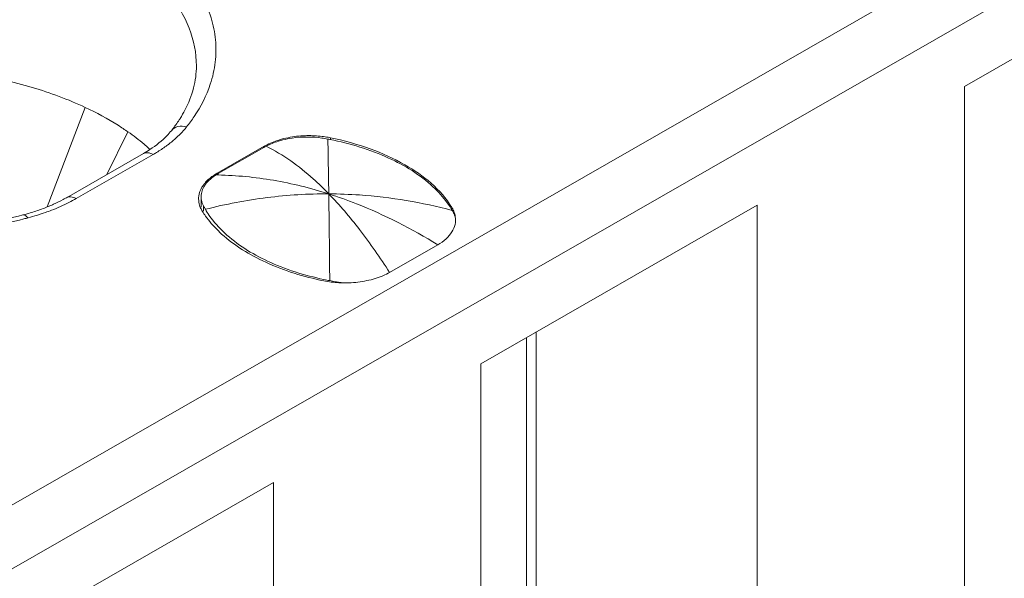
# Model space of a CAD drawing. Header units: centimetres. Extents: x -24.5 to 49.7, y -16.6 to 18.4.
# Tile 51 of 248: x -14.888 to -14.534, y -10.466 to -10.265. Entities that reach past the tile are written whole.
import ezdxf

# ---------------------------------------------------------------- set-up
doc = ezdxf.new("R2010")
doc.units = ezdxf.units.CM
doc.header["$MEASUREMENT"] = 0
doc.layers.add('layer 1', color=7, linetype='Continuous')

msp = doc.modelspace()

# ---------------------------------------------------------------- linework, layer by layer
at = {"layer": 'layer 1', "color": 1, "lineweight": 0}
msp.add_open_spline([(24.98821, 18.39808), (24.98821, 18.39808), (24.98821, -16.60193), (24.98821, -16.60193), (24.98821, -16.60193), (-24.51772, -16.60193), (-24.51772, -16.60193), (-24.51772, -16.60193), (-24.51772, 18.39808), (-24.51772, 18.39808), (-24.51772, 18.39808), (24.98821, 18.39808), (24.98821, 18.39808)], degree=3, knots=[0, 0, 0, 0, 0.25, 0.25, 0.25, 0.5, 0.5, 0.5, 0.75, 0.75, 0.75, 1, 1, 1, 1], dxfattribs=at)
at = {"layer": 'layer 1', "color": 5, "lineweight": 0}
msp.add_open_spline([(-23.26688, 17.18067), (-23.26688, 17.18067), (-23.26688, -15.60944), (-23.26688, -15.60944), (-23.26688, -15.60944), (23.98644, -15.60944), (23.98644, -15.60944)], degree=3, knots=[0, 0, 0, 0, 0.5, 0.5, 0.5, 1, 1, 1, 1], dxfattribs=at)
at = {"layer": 'layer 1', "lineweight": 9}
for points in [[(-15.1136, -11.88825), (-15.1136, -11.88825), (-7.7056, -7.63919), (-7.7056, -7.63919)], [(-7.69027, -7.64798), (-7.69027, -7.64798), (-15.09828, -11.89705), (-15.09828, -11.89705)], [(-15.01708, -11.94361), (-15.01708, -11.94361), (-7.61107, -7.6957), (-7.61107, -7.6957)], [(-7.57273, -7.75186), (-7.57273, -7.75186), (-14.96955, -11.9945), (-14.96955, -11.9945)], [(-14.93426, -12.08187), (-14.93426, -12.08187), (-7.53905, -7.84015), (-7.53905, -7.84015)], [(-14.9151, -12.1313), (-14.9151, -12.1313), (-7.52411, -7.89201), (-7.52411, -7.89201)], [(-14.88686, -12.20355), (-14.88686, -12.20355), (-7.54291, -7.99124), (-7.54291, -7.99124)], [(-7.53917, -8.00091), (-7.53917, -8.00091), (-14.88585, -12.2148), (-14.88585, -12.2148)], [(-14.88518, -12.22255), (-14.88518, -12.22255), (-7.53658, -8.00757), (-7.53658, -8.00757)], [(-14.88501, -12.22285), (-14.88501, -12.22285), (-7.53646, -8.0079), (-7.53646, -8.0079)], [(-14.81265, -12.49002), (-14.81265, -12.49002), (-7.43858, -8.26043), (-7.43858, -8.26043)], [(-14.88093, -12.56483), (-14.88093, -12.56483), (-7.42727, -8.28959), (-7.42727, -8.28959)], [(-7.42702, -8.29024), (-7.42702, -8.29024), (-14.88068, -12.56548), (-14.88068, -12.56548)], [(-14.87955, -12.56837), (-14.87955, -12.56837), (-7.4259, -8.29313), (-7.4259, -8.29313)], [(-7.42438, -8.29707), (-7.42438, -8.29707), (-14.87803, -12.5723), (-14.87803, -12.5723)], [(-14.86912, -12.59635), (-14.86912, -12.59635), (-7.41513, -8.32092), (-7.41513, -8.32092)], [(-7.40988, -8.33449), (-7.40988, -8.33449), (-14.86196, -12.60882), (-14.86196, -12.60882)], [(-14.75264, -12.64545), (-14.75264, -12.64545), (-7.37265, -8.41245), (-7.37265, -8.41245)], [(-14.73894, -12.65609), (-14.73894, -12.65609), (-7.3474, -8.41648), (-7.3474, -8.41648)], [(-7.30843, -8.44359), (-7.30843, -8.44359), (-14.70852, -12.68811), (-14.70852, -12.68811)], [(-14.69375, -12.71923), (-14.69375, -12.71923), (-7.29321, -8.47444), (-7.29321, -8.47444)], [(-7.28802, -8.48968), (-7.28802, -8.48968), (-14.69044, -12.73553), (-14.69044, -12.73553)], [(-14.68973, -12.87593), (-14.68973, -12.87593), (-7.28114, -8.62654), (-7.28114, -8.62654)], [(-7.28114, -8.64338), (-7.28114, -8.64338), (-14.68973, -12.89277), (-14.68973, -12.89277)], [(-14.68973, -12.93732), (-14.68973, -12.93732), (-7.29074, -8.69342), (-7.29074, -8.69342)], [(-14.68973, -12.96455), (-14.68973, -12.96455), (-7.30529, -8.72901), (-7.30529, -8.72901)], [(-15.2065, -10.62087), (-15.2065, -10.62087), (-13.46242, -9.62051), (-13.46242, -9.62051)], [(-13.45249, -9.63772), (-13.45249, -9.63772), (-15.19656, -10.63809), (-15.19656, -10.63809)], [(-13.25869, -10.16534), (-13.25869, -10.16534), (-15.36054, -11.37091), (-15.36054, -11.37091)], [(-14.44875, -10.23218), (-14.44875, -10.23218), (-14.54812, -10.28918), (-14.54812, -10.28918)], [(-14.54812, -10.65182), (-14.54812, -10.65182), (-14.54812, -10.28918), (-14.54812, -10.28918)], [(-14.86424, -10.29674), (-14.86424, -10.29674), (-14.87799, -10.33251), (-14.87799, -10.33251)], [(-14.8333, -10.30511), (-14.83241, -10.30399), (-14.83157, -10.30284), (-14.83077, -10.30165)], [(-14.84891, -10.30553), (-14.84891, -10.30553), (-14.8565, -10.32087), (-14.8565, -10.32087)], [(-14.77909, -10.30716), (-14.7809, -10.30694), (-14.78273, -10.30685), (-14.78456, -10.30689)], [(-14.77704, -10.30814), (-14.77775, -10.30801), (-14.77848, -10.30788), (-14.7792, -10.30777)], [(-14.77694, -10.30749), (-14.77766, -10.30735), (-14.77837, -10.30725), (-14.77909, -10.30716)], [(-14.77692, -10.31356), (-14.77695, -10.31175), (-14.77699, -10.30994), (-14.77704, -10.30814)], [(-14.77626, -10.30829), (-14.77652, -10.30824), (-14.77678, -10.30819), (-14.77704, -10.30814)], [(-14.7761, -10.30764), (-14.77638, -10.30758), (-14.77666, -10.30753), (-14.77694, -10.30749)], [(-14.7761, -10.30764), (-14.7761, -10.30764), (-14.7761, -10.30814), (-14.7761, -10.30814)], [(-14.84337, -10.31335), (-14.84256, -10.31288), (-14.84176, -10.31239), (-14.84098, -10.31188)], [(-14.84091, -10.31191), (-14.84106, -10.31178), (-14.84122, -10.31164), (-14.84136, -10.3115)], [(-14.79992, -10.31072), (-14.79992, -10.31072), (-14.81681, -10.32041), (-14.81681, -10.32041)], [(-14.81642, -10.32056), (-14.81642, -10.32056), (-14.80001, -10.31115), (-14.80001, -10.31115)], [(-14.79924, -10.31072), (-14.79951, -10.31087), (-14.79977, -10.31101), (-14.80003, -10.31116)], [(-14.79993, -10.31072), (-14.79993, -10.31072), (-14.80001, -10.31115), (-14.80001, -10.31115)], [(-14.79942, -10.31044), (-14.79959, -10.31053), (-14.79976, -10.31063), (-14.79992, -10.31072)], [(-14.87104, -10.32921), (-14.87104, -10.32921), (-14.84337, -10.31335), (-14.84337, -10.31335)], [(-14.83987, -10.31368), (-14.83987, -10.31368), (-14.86754, -10.32955), (-14.86754, -10.32955)], [(-14.77669, -10.32784), (-14.77675, -10.32307), (-14.77683, -10.31831), (-14.77692, -10.31356)], [(-14.81681, -10.32041), (-14.81703, -10.32053), (-14.81725, -10.32066), (-14.81746, -10.32079)], [(-14.81642, -10.32056), (-14.81668, -10.32071), (-14.81694, -10.32086), (-14.8172, -10.32103)], [(-14.81647, -10.32104), (-14.81671, -10.32103), (-14.81696, -10.32103), (-14.8172, -10.32103)], [(-14.81681, -10.32041), (-14.81681, -10.32041), (-14.81681, -10.32103), (-14.81681, -10.32103)], [(-14.81642, -10.32103), (-14.81642, -10.32103), (-14.81642, -10.32056), (-14.81642, -10.32056)], [(-14.87011, -10.33094), (-14.86924, -10.3305), (-14.86838, -10.33004), (-14.86754, -10.32955)], [(-14.82343, -10.32866), (-14.82348, -10.329), (-14.8235, -10.32933), (-14.8235, -10.32967)], [(-14.8226, -10.33266), (-14.8226, -10.33266), (-14.8226, -10.32887), (-14.8226, -10.32887)], [(-14.82257, -10.32825), (-14.82259, -10.32845), (-14.82259, -10.32866), (-14.82259, -10.32887)], [(-14.82259, -10.32887), (-14.82259, -10.32904), (-14.82259, -10.32923), (-14.82257, -10.3294)], [(-14.88519, -10.33502), (-14.88376, -10.33462), (-14.88234, -10.33417), (-14.88094, -10.33368)], [(-14.82288, -10.3327), (-14.82273, -10.33307), (-14.82255, -10.33342), (-14.82235, -10.33377)], [(-14.82235, -10.33377), (-14.82229, -10.33387), (-14.82224, -10.33397), (-14.82217, -10.33407)], [(-14.82174, -10.33407), (-14.82174, -10.33407), (-14.82174, -10.33217), (-14.82174, -10.33217)], [(-14.82174, -10.33217), (-14.82167, -10.3323), (-14.8216, -10.33244), (-14.82152, -10.33257)], [(-14.82152, -10.33257), (-14.82145, -10.33271), (-14.82137, -10.33285), (-14.82129, -10.33298)], [(-14.82129, -10.33298), (-14.82122, -10.33312), (-14.82114, -10.33325), (-14.82106, -10.33339)], [(-14.73232, -10.33379), (-14.73246, -10.33353), (-14.73261, -10.33328), (-14.73277, -10.33303)], [(-14.73245, -10.33379), (-14.73245, -10.33379), (-14.73245, -10.33268), (-14.73245, -10.33268)], [(-14.73209, -10.3342), (-14.73216, -10.33406), (-14.73224, -10.33393), (-14.73232, -10.33379)], [(-14.73164, -10.33505), (-14.73178, -10.33476), (-14.73193, -10.33448), (-14.73209, -10.3342)], [(-14.62265, -10.33193), (-14.62265, -10.33193), (-14.72203, -10.38893), (-14.72203, -10.38893)], [(-14.62265, -10.33193), (-14.62265, -10.33193), (-14.62265, -10.69457), (-14.62265, -10.69457)], [(-14.88667, -10.33543), (-14.88617, -10.3353), (-14.88568, -10.33516), (-14.88519, -10.33502)], [(-14.88634, -10.33684), (-14.88582, -10.33672), (-14.8853, -10.33658), (-14.88478, -10.33644)], [(-14.88478, -10.33644), (-14.88269, -10.3359), (-14.88062, -10.33526), (-14.87858, -10.33454)], [(-14.73141, -10.33501), (-14.73132, -10.33535), (-14.73126, -10.3357), (-14.73121, -10.33605)], [(-14.81664, -10.34091), (-14.81617, -10.34138), (-14.81569, -10.34183), (-14.81521, -10.34228)], [(-14.7375, -10.34616), (-14.7375, -10.34616), (-14.75481, -10.35609), (-14.75481, -10.35609)], [(-14.77852, -10.35911), (-14.77671, -10.35948), (-14.77488, -10.35971), (-14.77304, -10.35981)], [(-14.77844, -10.35863), (-14.77774, -10.35877), (-14.77704, -10.35891), (-14.77634, -10.35904)], [(-14.77634, -10.35904), (-14.77634, -10.35904), (-14.7749, -10.35932), (-14.7749, -10.35932)], [(-14.7749, -10.35932), (-14.7749, -10.35932), (-14.77418, -10.35945), (-14.77418, -10.35945)], [(-14.77304, -10.35981), (-14.77213, -10.35986), (-14.77121, -10.35988), (-14.7703, -10.35986)], [(-14.77158, -10.35984), (-14.77158, -10.35984), (-14.77026, -10.35989), (-14.77026, -10.35989)], [(-14.70557, -10.37948), (-14.70557, -10.37948), (-14.70557, -10.72877), (-14.70557, -10.72877)], [(-14.70216, -10.37753), (-14.70216, -10.37753), (-14.70216, -10.69457), (-14.70216, -10.69457)], [(-14.72203, -10.75157), (-14.72203, -10.75157), (-14.72203, -10.38893), (-14.72203, -10.38893)], [(-14.79657, -10.43168), (-14.79657, -10.43168), (-14.89594, -10.48868), (-14.89594, -10.48868)], [(-14.79657, -10.43168), (-14.79657, -10.43168), (-14.79657, -10.79433), (-14.79657, -10.79433)]]:
    msp.add_open_spline(points, degree=3, dxfattribs=at)
for points, knots in [([(-14.8193, -10.28842), (-14.81844, -10.28584), (-14.81784, -10.28317), (-14.81752, -10.28046), (-14.81721, -10.2778), (-14.81718, -10.2751), (-14.81743, -10.27244), (-14.81769, -10.26974), (-14.81823, -10.26706), (-14.81903, -10.26447), (-14.81986, -10.26177), (-14.82096, -10.25915), (-14.82228, -10.25666), (-14.82518, -10.25121), (-14.82911, -10.24631), (-14.83358, -10.24201), (-14.8387, -10.23706), (-14.84451, -10.23289), (-14.85065, -10.22932), (-14.85759, -10.22529), (-14.86495, -10.22202), (-14.87251, -10.21935), (-14.88078, -10.21644), (-14.88927, -10.21426), (-14.8979, -10.21268), (-14.9161, -10.20933), (-14.93486, -10.20868), (-14.95323, -10.21051)], [0, 0, 0, 0, 0.111111, 0.111111, 0.111111, 0.222222, 0.222222, 0.222222, 0.333333, 0.333333, 0.333333, 0.444444, 0.444444, 0.444444, 0.555556, 0.555556, 0.555556, 0.666667, 0.666667, 0.666667, 0.777778, 0.777778, 0.777778, 0.888889, 0.888889, 0.888889, 1, 1, 1, 1]), ([(-14.82429, -10.28177), (-14.82429, -10.27719), (-14.82521, -10.27257), (-14.82687, -10.26827), (-14.82866, -10.26359), (-14.83132, -10.25928), (-14.83448, -10.25539), (-14.83804, -10.25101), (-14.84223, -10.24716), (-14.84676, -10.24378), (-14.85186, -10.23996), (-14.85738, -10.23672), (-14.86313, -10.23395), (-14.86947, -10.2309), (-14.87608, -10.22841), (-14.88282, -10.22639), (-14.89005, -10.22423), (-14.89743, -10.22261), (-14.90489, -10.22145), (-14.91263, -10.22025), (-14.92046, -10.21957), (-14.9283, -10.21937), (-14.93619, -10.21916), (-14.9441, -10.21944), (-14.95194, -10.22023)], [0, 0, 0, 0, 0.125, 0.125, 0.125, 0.25, 0.25, 0.25, 0.375, 0.375, 0.375, 0.5, 0.5, 0.5, 0.625, 0.625, 0.625, 0.75, 0.75, 0.75, 0.875, 0.875, 0.875, 1, 1, 1, 1]), ([(-15.04837, -10.28373), (-15.04728, -10.28907), (-15.04506, -10.2942), (-15.04213, -10.29883), (-15.03881, -10.30405), (-15.03461, -10.30864), (-15.02995, -10.31268), (-15.02462, -10.3173), (-15.0187, -10.3212), (-15.01251, -10.32454), (-15.00556, -10.32828), (-14.99824, -10.3313), (-14.99074, -10.33376), (-14.98262, -10.33642), (-14.97429, -10.33841), (-14.96585, -10.33983), (-14.95704, -10.34131), (-14.94812, -10.34217), (-14.93919, -10.34243), (-14.93018, -10.3427), (-14.92116, -10.34237), (-14.9122, -10.34142), (-14.90348, -10.3405), (-14.89483, -10.33899), (-14.88634, -10.33684)], [0, 0, 0, 0, 0.125, 0.125, 0.125, 0.25, 0.25, 0.25, 0.375, 0.375, 0.375, 0.5, 0.5, 0.5, 0.625, 0.625, 0.625, 0.75, 0.75, 0.75, 0.875, 0.875, 0.875, 1, 1, 1, 1]), ([(-15.04213, -10.28177), (-15.04213, -10.28408), (-15.04187, -10.28639), (-15.04137, -10.28865), (-15.04084, -10.29103), (-15.04005, -10.29335), (-15.03904, -10.29557), (-15.03795, -10.29798), (-15.03662, -10.30028), (-15.03511, -10.30244), (-15.03345, -10.30482), (-15.03158, -10.30705), (-15.02956, -10.30914), (-15.02493, -10.31394), (-15.01954, -10.31798), (-15.01383, -10.32145), (-15.00717, -10.32549), (-15.00008, -10.32873), (-14.99278, -10.33138), (-14.98468, -10.33431), (-14.97632, -10.33651), (-14.96785, -10.3381), (-14.95888, -10.33977), (-14.94979, -10.34076), (-14.94068, -10.34111), (-14.93145, -10.34146), (-14.9222, -10.34117), (-14.91302, -10.3402), (-14.90413, -10.33926), (-14.8953, -10.3377), (-14.88667, -10.33543)], [0, 0, 0, 0, 0.1, 0.1, 0.1, 0.2, 0.2, 0.2, 0.3, 0.3, 0.3, 0.4, 0.4, 0.4, 0.5, 0.5, 0.5, 0.6, 0.6, 0.6, 0.7, 0.7, 0.7, 0.8, 0.8, 0.8, 0.9, 0.9, 0.9, 1, 1, 1, 1]), ([(-14.86424, -10.29674), (-14.87038, -10.29386), (-14.87677, -10.29149), (-14.88329, -10.28957), (-14.89025, -10.28751), (-14.89735, -10.28595), (-14.90452, -10.28482), (-14.91945, -10.28248), (-14.93474, -10.28202), (-14.94977, -10.28335)], [0, 0, 0, 0, 0.333333, 0.333333, 0.333333, 0.666667, 0.666667, 0.666667, 1, 1, 1, 1]), ([(-14.82842, -10.2977), (-14.82709, -10.29518), (-14.82602, -10.29251), (-14.82531, -10.28973), (-14.82465, -10.28713), (-14.82429, -10.28445), (-14.82429, -10.28177)], [0, 0, 0, 0, 0.5, 0.5, 0.5, 1, 1, 1, 1]), ([(-14.82781, -10.30374), (-14.82686, -10.30255), (-14.82595, -10.30131), (-14.82509, -10.30004), (-14.82266, -10.29645), (-14.82066, -10.29253), (-14.8193, -10.28842)], [0, 0, 0, 0, 0.5, 0.5, 0.5, 1, 1, 1, 1]), ([(-14.84891, -10.30553), (-14.85007, -10.30472), (-14.85125, -10.30393), (-14.85245, -10.30317), (-14.85623, -10.30077), (-14.86018, -10.29864), (-14.86424, -10.29674)], [0, 0, 0, 0, 0.5, 0.5, 0.5, 1, 1, 1, 1]), ([(-14.83077, -10.30165), (-14.83056, -10.30133), (-14.83034, -10.301), (-14.83013, -10.30067), (-14.82953, -10.29971), (-14.82895, -10.29872), (-14.82842, -10.2977)], [0, 0, 0, 0, 0.5, 0.5, 0.5, 1, 1, 1, 1]), ([(-14.84136, -10.3115), (-14.84195, -10.31098), (-14.84254, -10.31046), (-14.84313, -10.30996), (-14.84499, -10.3084), (-14.84692, -10.30692), (-14.84891, -10.30553)], [0, 0, 0, 0, 0.5, 0.5, 0.5, 1, 1, 1, 1]), ([(-14.8333, -10.30511), (-14.83379, -10.30571), (-14.8343, -10.30629), (-14.83483, -10.30685), (-14.83666, -10.30876), (-14.83876, -10.31042), (-14.84098, -10.31188)], [0, 0, 0, 0, 0.5, 0.5, 0.5, 1, 1, 1, 1]), ([(-14.8333, -10.30511), (-14.83273, -10.30439), (-14.83188, -10.30389), (-14.83098, -10.30366), (-14.82994, -10.3034), (-14.82883, -10.30347), (-14.82781, -10.30374)], [0, 0, 0, 0, 0.5, 0.5, 0.5, 1, 1, 1, 1]), ([(-14.83103, -10.30722), (-14.83074, -10.30694), (-14.83044, -10.30666), (-14.83016, -10.30637), (-14.82933, -10.30553), (-14.82855, -10.30466), (-14.82781, -10.30374)], [0, 0, 0, 0, 0.5, 0.5, 0.5, 1, 1, 1, 1]), ([(-14.83518, -10.31065), (-14.83481, -10.31038), (-14.83443, -10.31011), (-14.83408, -10.30982), (-14.83301, -10.309), (-14.832, -10.30813), (-14.83103, -10.30722)], [0, 0, 0, 0, 0.5, 0.5, 0.5, 1, 1, 1, 1]), ([(-14.79285, -10.30796), (-14.79345, -10.30811), (-14.79404, -10.30827), (-14.79463, -10.30846), (-14.79628, -10.30897), (-14.79789, -10.30962), (-14.79942, -10.31044)], [0, 0, 0, 0, 0.5, 0.5, 0.5, 1, 1, 1, 1]), ([(-14.7932, -10.30844), (-14.79375, -10.30857), (-14.79429, -10.30873), (-14.79483, -10.3089), (-14.79635, -10.30938), (-14.79784, -10.30997), (-14.79924, -10.31072)], [0, 0, 0, 0, 0.5, 0.5, 0.5, 1, 1, 1, 1]), ([(-14.7792, -10.30777), (-14.78269, -10.30725), (-14.7863, -10.30725), (-14.7898, -10.30777), (-14.79094, -10.30794), (-14.79208, -10.30815), (-14.7932, -10.30844)], [0, 0, 0, 0, 0.5, 0.5, 0.5, 1, 1, 1, 1]), ([(-14.78456, -10.30689), (-14.78527, -10.3069), (-14.78598, -10.30694), (-14.78669, -10.30699), (-14.78876, -10.30714), (-14.79083, -10.30746), (-14.79285, -10.30796)], [0, 0, 0, 0, 0.5, 0.5, 0.5, 1, 1, 1, 1]), ([(-14.73922, -10.32528), (-14.74385, -10.32096), (-14.74936, -10.3176), (-14.75516, -10.31494), (-14.76191, -10.31184), (-14.76903, -10.30971), (-14.77626, -10.30829)], [0, 0, 0, 0, 0.5, 0.5, 0.5, 1, 1, 1, 1]), ([(-14.73245, -10.33268), (-14.73646, -10.32622), (-14.74269, -10.32117), (-14.74936, -10.31734), (-14.75336, -10.31505), (-14.75751, -10.31319), (-14.76179, -10.31164), (-14.76645, -10.30996), (-14.77125, -10.30864), (-14.7761, -10.30764)], [0, 0, 0, 0, 0.333333, 0.333333, 0.333333, 0.666667, 0.666667, 0.666667, 1, 1, 1, 1]), ([(-14.83987, -10.31368), (-14.84046, -10.31335), (-14.84109, -10.31309), (-14.84176, -10.31304), (-14.84232, -10.31299), (-14.84289, -10.31307), (-14.84337, -10.31335)], [0, 0, 0, 0, 0.5, 0.5, 0.5, 1, 1, 1, 1]), ([(-14.83987, -10.31368), (-14.83946, -10.31344), (-14.83905, -10.31321), (-14.83864, -10.31296), (-14.83746, -10.31224), (-14.8363, -10.31147), (-14.83518, -10.31065)], [0, 0, 0, 0, 0.5, 0.5, 0.5, 1, 1, 1, 1]), ([(-14.77669, -10.32784), (-14.77851, -10.32596), (-14.78038, -10.32415), (-14.78233, -10.3224), (-14.78744, -10.31783), (-14.79308, -10.31373), (-14.79924, -10.31072)], [0, 0, 0, 0, 0.5, 0.5, 0.5, 1, 1, 1, 1]), ([(-14.8172, -10.32103), (-14.81864, -10.32191), (-14.81999, -10.32299), (-14.821, -10.32438), (-14.82183, -10.32552), (-14.82244, -10.32686), (-14.82257, -10.32825)], [0, 0, 0, 0, 0.5, 0.5, 0.5, 1, 1, 1, 1]), ([(-14.81746, -10.32079), (-14.81788, -10.32105), (-14.81829, -10.32134), (-14.81869, -10.32163), (-14.81979, -10.32244), (-14.8208, -10.32338), (-14.82162, -10.32446)], [0, 0, 0, 0, 0.5, 0.5, 0.5, 1, 1, 1, 1]), ([(-14.81647, -10.32104), (-14.80981, -10.32119), (-14.80315, -10.32183), (-14.79658, -10.32296), (-14.78984, -10.32411), (-14.78319, -10.32576), (-14.77669, -10.32784)], [0, 0, 0, 0, 0.5, 0.5, 0.5, 1, 1, 1, 1]), ([(-14.82162, -10.32446), (-14.82186, -10.32479), (-14.82209, -10.32512), (-14.8223, -10.32547), (-14.82287, -10.32645), (-14.82328, -10.32754), (-14.82343, -10.32866)], [0, 0, 0, 0, 0.5, 0.5, 0.5, 1, 1, 1, 1]), ([(-14.73277, -10.33303), (-14.73319, -10.33234), (-14.73364, -10.33167), (-14.73411, -10.33102), (-14.73561, -10.32894), (-14.73734, -10.32703), (-14.73922, -10.32528)], [0, 0, 0, 0, 0.5, 0.5, 0.5, 1, 1, 1, 1]), ([(-14.87858, -10.33454), (-14.87783, -10.33428), (-14.8771, -10.33401), (-14.87636, -10.33372), (-14.87423, -10.3329), (-14.87214, -10.33197), (-14.87011, -10.33094)], [0, 0, 0, 0, 0.5, 0.5, 0.5, 1, 1, 1, 1]), ([(-14.87104, -10.32921), (-14.8714, -10.32942), (-14.87178, -10.32963), (-14.87215, -10.32983), (-14.87331, -10.33046), (-14.8745, -10.33105), (-14.8757, -10.33159)], [0, 0, 0, 0, 0.5, 0.5, 0.5, 1, 1, 1, 1]), ([(-14.87105, -10.32923), (-14.87058, -10.32895), (-14.87, -10.32885), (-14.86944, -10.3289), (-14.86876, -10.32896), (-14.86812, -10.32922), (-14.86754, -10.32955)], [0, 0, 0, 0, 0.5, 0.5, 0.5, 1, 1, 1, 1]), ([(-14.8235, -10.32967), (-14.8235, -10.33044), (-14.82337, -10.33122), (-14.82315, -10.33195), (-14.82307, -10.33221), (-14.82298, -10.33246), (-14.82288, -10.3327)], [0, 0, 0, 0, 0.5, 0.5, 0.5, 1, 1, 1, 1]), ([(-14.82257, -10.3294), (-14.82255, -10.32964), (-14.82252, -10.32987), (-14.82247, -10.33011), (-14.82234, -10.33083), (-14.82208, -10.33152), (-14.82174, -10.33217)], [0, 0, 0, 0, 0.5, 0.5, 0.5, 1, 1, 1, 1]), ([(-14.82106, -10.33339), (-14.81377, -10.33153), (-14.80635, -10.33011), (-14.79888, -10.32917), (-14.79152, -10.32825), (-14.7841, -10.3278), (-14.77669, -10.32784)], [0, 0, 0, 0, 0.5, 0.5, 0.5, 1, 1, 1, 1]), ([(-14.77669, -10.32784), (-14.77299, -10.32785), (-14.76929, -10.32798), (-14.7656, -10.32824), (-14.75437, -10.32902), (-14.74319, -10.33092), (-14.73232, -10.33379)], [0, 0, 0, 0, 0.5, 0.5, 0.5, 1, 1, 1, 1]), ([(-14.77669, -10.32784), (-14.77333, -10.3289), (-14.77002, -10.33009), (-14.76674, -10.33139), (-14.75658, -10.33541), (-14.74681, -10.34046), (-14.7375, -10.34616)], [0, 0, 0, 0, 0.5, 0.5, 0.5, 1, 1, 1, 1]), ([(-14.77634, -10.35904), (-14.77637, -10.35608), (-14.7764, -10.35312), (-14.77643, -10.35016), (-14.7765, -10.34272), (-14.77659, -10.33528), (-14.77669, -10.32784)], [0, 0, 0, 0, 0.5, 0.5, 0.5, 1, 1, 1, 1]), ([(-14.77669, -10.32784), (-14.77275, -10.33189), (-14.76908, -10.33621), (-14.76562, -10.3407), (-14.76178, -10.34566), (-14.7582, -10.35081), (-14.75481, -10.35609)], [0, 0, 0, 0, 0.5, 0.5, 0.5, 1, 1, 1, 1]), ([(-14.8757, -10.33159), (-14.87613, -10.33178), (-14.87654, -10.33197), (-14.87697, -10.33214), (-14.87828, -10.3327), (-14.8796, -10.33321), (-14.88094, -10.33368)], [0, 0, 0, 0, 0.5, 0.5, 0.5, 1, 1, 1, 1]), ([(-14.82217, -10.33407), (-14.8218, -10.33467), (-14.82141, -10.33526), (-14.821, -10.33583), (-14.81971, -10.33765), (-14.81823, -10.33935), (-14.81664, -10.34091)], [0, 0, 0, 0, 0.5, 0.5, 0.5, 1, 1, 1, 1]), ([(-14.82106, -10.33339), (-14.82063, -10.33415), (-14.82016, -10.33488), (-14.81967, -10.3356), (-14.81808, -10.3379), (-14.81621, -10.34), (-14.81416, -10.3419)], [0, 0, 0, 0, 0.5, 0.5, 0.5, 1, 1, 1, 1]), ([(-14.73245, -10.33268), (-14.73233, -10.33287), (-14.73223, -10.33306), (-14.73212, -10.33325), (-14.73183, -10.33381), (-14.73157, -10.3344), (-14.73141, -10.33501)], [0, 0, 0, 0, 0.5, 0.5, 0.5, 1, 1, 1, 1]), ([(-14.88487, -10.33647), (-14.88502, -10.33628), (-14.88518, -10.33611), (-14.88535, -10.33595), (-14.88572, -10.33562), (-14.88621, -10.33531), (-14.88667, -10.33543)], [0, 0, 0, 0, 0.5, 0.5, 0.5, 1, 1, 1, 1]), ([(-14.73121, -10.33605), (-14.73101, -10.33695), (-14.73108, -10.33791), (-14.7313, -10.33881), (-14.73153, -10.33977), (-14.73192, -10.34067), (-14.73242, -10.34151), (-14.73298, -10.34243), (-14.73369, -10.34327), (-14.73449, -10.344), (-14.73539, -10.34484), (-14.73642, -10.34555), (-14.7375, -10.34616)], [0, 0, 0, 0, 0.25, 0.25, 0.25, 0.5, 0.5, 0.5, 0.75, 0.75, 0.75, 1, 1, 1, 1]), ([(-14.73119, -10.33609), (-14.73122, -10.336), (-14.73126, -10.33592), (-14.73129, -10.33584), (-14.7314, -10.33558), (-14.73152, -10.33531), (-14.73164, -10.33505)], [0, 0, 0, 0, 0.5, 0.5, 0.5, 1, 1, 1, 1]), ([(-14.81521, -10.34228), (-14.81055, -10.3465), (-14.80507, -10.34982), (-14.79932, -10.35246), (-14.79267, -10.35551), (-14.78565, -10.35765), (-14.77852, -10.35911)], [0, 0, 0, 0, 0.5, 0.5, 0.5, 1, 1, 1, 1]), ([(-14.81416, -10.3419), (-14.80967, -10.34608), (-14.80435, -10.34937), (-14.79876, -10.35199), (-14.79227, -10.35503), (-14.78541, -10.35716), (-14.77844, -10.35863)], [0, 0, 0, 0, 0.5, 0.5, 0.5, 1, 1, 1, 1]), ([(-14.75787, -10.35755), (-14.75881, -10.35791), (-14.75976, -10.35823), (-14.76073, -10.3585), (-14.76174, -10.35879), (-14.76277, -10.35901), (-14.7638, -10.3592), (-14.76486, -10.3594), (-14.76593, -10.35956), (-14.76701, -10.35968), (-14.7681, -10.35979), (-14.76919, -10.35988), (-14.7703, -10.35986)], [0, 0, 0, 0, 0.25, 0.25, 0.25, 0.5, 0.5, 0.5, 0.75, 0.75, 0.75, 1, 1, 1, 1]), ([(-14.75787, -10.35755), (-14.7576, -10.35744), (-14.75733, -10.35734), (-14.75707, -10.35722), (-14.75629, -10.35689), (-14.75553, -10.35651), (-14.75481, -10.35609)], [0, 0, 0, 0, 0.5, 0.5, 0.5, 1, 1, 1, 1]), ([(-14.77418, -10.35945), (-14.77376, -10.35953), (-14.77332, -10.3596), (-14.77289, -10.35967), (-14.77246, -10.35974), (-14.77203, -10.35981), (-14.77158, -10.35984)], [0, 0, 0, 0, 0.5, 0.5, 0.5, 1, 1, 1, 1])]:
    msp.add_open_spline(points, degree=3, knots=knots, dxfattribs=at)

doc.saveas('drawing.dxf')
